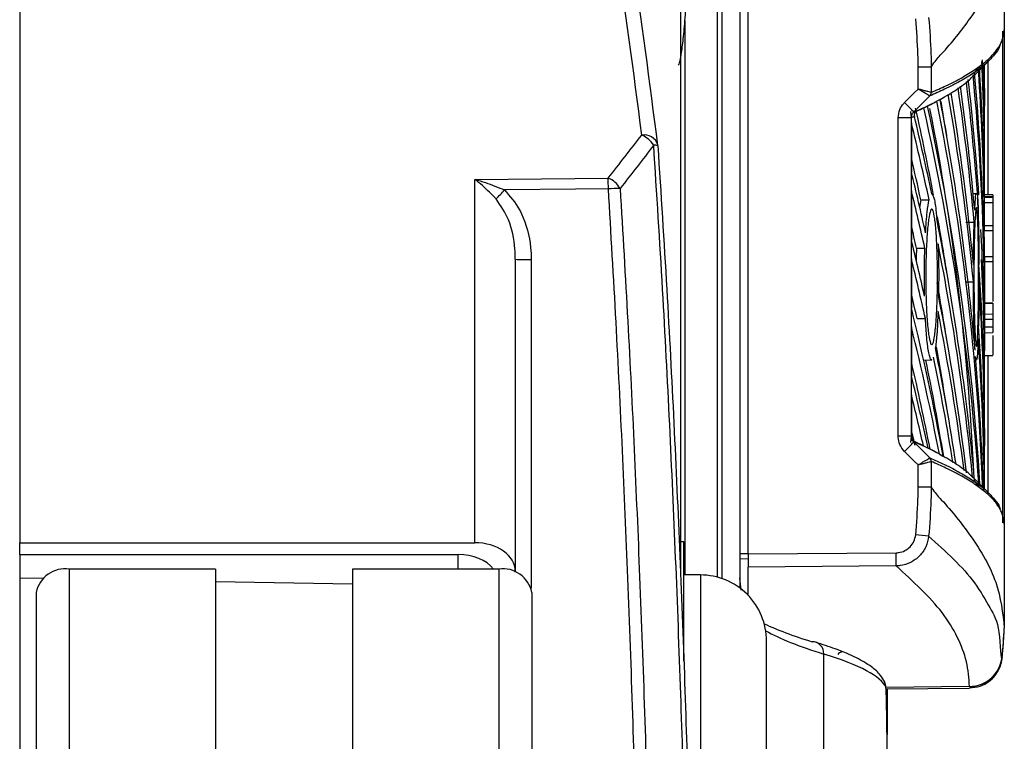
# Model space of a CAD drawing. Header units: millimetres. Extents: x 0 to 420, y 0 to 297.
# Tile 59 of 62: x 330.49 to 334.51, y 247.18 to 250.13. Entities that reach past the tile are written whole.
import ezdxf

# ---------------------------------------------------------------- set-up
doc = ezdxf.new("R2010")
doc.units = ezdxf.units.MM

msp = doc.modelspace()

# ---------------------------------------------------------------- linework, layer by layer
at = {"color": 7, "linetype": 'Continuous', "lineweight": 25}
for p, q in [((333.19106, 253.88378), (333.19106, 247.86091)), ((333.34174, 247.8495), (333.34174, 251.3881)), ((333.35989, 251.34204), (333.35989, 247.84401)), ((333.43417, 250.96824), (333.43417, 247.80486)), ((330.48982, 250.73666), (330.48982, 247.99011)), ((334.51467, 250.51171), (334.51467, 250.08654)), ((333.46794, 247.94445), (333.46794, 250.20818)), ((333.2092, 250.12443), (333.2092, 247.85849)), ((334.50872, 248.07198), (334.50872, 250.08065)), ((334.51467, 250.08652), (334.51467, 250.08654)), ((334.51467, 250.08654), (334.51467, 248.06609)), ((334.38612, 249.89461), (334.45378, 249.96211)), ((334.44706, 249.96312), (334.44706, 249.4116)), ((334.16243, 249.84412), (334.16243, 249.93411)), ((334.2157, 249.93423), (334.2157, 249.93424)), ((334.2157, 249.93424), (334.2157, 249.83015)), ((334.39319, 249.90954), (334.40822, 249.92937)), ((334.2157, 249.83015), (334.21592, 249.83015)), ((334.43363, 249.846), (334.43363, 249.77451)), ((334.21003, 249.81579), (334.20976, 249.81586)), ((334.25204, 249.80182), (334.27058, 249.8128)), ((334.43363, 249.56824), (334.43363, 249.77451)), ((334.0809, 248.42605), (334.0809, 249.72658)), ((334.13417, 249.72658), (334.0809, 249.72658)), ((334.13417, 249.72658), (334.13417, 248.42605)), ((334.13483, 249.7058), (334.13483, 249.50517)), ((334.43222, 249.66434), (334.4266, 249.66432)), ((334.43222, 249.45809), (334.43222, 249.66434)), ((333.09842, 249.61209), (333.09853, 249.61242)), ((334.43363, 249.40146), (334.43363, 249.56824)), ((332.34987, 249.47469), (332.89502, 249.4806)), ((332.34987, 247.99011), (332.34987, 249.47469)), ((334.13483, 249.42804), (334.13483, 249.22741)), ((334.17326, 249.39188), (334.16852, 249.36059)), ((334.17326, 249.39188), (334.20726, 249.39171)), ((334.40073, 249.41561), (334.38742, 249.41584)), ((334.43222, 249.38657), (334.4266, 249.38656)), ((334.43222, 249.18033), (334.43222, 249.38657)), ((334.4674, 249.40117), (334.43283, 249.40147)), ((334.4674, 249.41143), (334.43363, 249.41172)), ((334.4674, 249.40345), (334.43363, 249.40363)), ((334.4674, 249.41143), (334.4674, 249.40345)), ((334.4674, 249.40345), (334.4674, 249.40117)), ((334.4674, 249.40117), (334.4674, 249.37897)), ((334.43271, 249.37897), (334.43271, 249.28503)), ((334.4674, 249.37897), (334.43271, 249.37897)), ((334.4674, 249.37897), (334.4674, 249.28503)), ((334.35772, 249.29984), (334.39154, 249.29984)), ((334.4674, 249.28503), (334.43271, 249.28503)), ((334.4674, 249.26448), (334.43279, 249.2642)), ((334.4674, 249.28503), (334.4674, 249.26448)), ((334.4674, 249.26448), (334.4674, 249.15887)), ((334.1558, 249.19393), (334.18976, 249.19398)), ((332.51575, 249.14846), (332.51575, 247.8728)), ((332.58092, 249.14786), (332.58092, 247.80478)), ((334.13483, 249.15028), (334.13483, 248.94965)), ((334.4674, 249.15887), (334.43343, 249.15916)), ((334.4674, 249.15887), (334.4674, 249.13795)), ((334.43222, 249.10881), (334.4266, 249.1088)), ((334.43222, 248.90257), (334.43222, 249.10881)), ((334.4674, 249.13795), (334.43336, 249.13797)), ((334.43363, 249.0514), (334.43363, 249.13649)), ((334.4674, 249.13795), (334.4674, 249.11559)), ((334.4674, 249.13795), (334.4674, 248.97534)), ((334.35448, 249.05654), (334.3883, 249.05662)), ((334.4674, 248.96779), (334.43327, 248.96806)), ((334.4674, 248.96944), (334.4333, 248.96973)), ((334.43363, 248.96973), (334.43363, 248.97091)), ((334.43363, 248.84767), (334.43363, 248.9613)), ((334.4674, 248.96944), (334.4674, 248.96779)), ((334.4674, 248.96779), (334.4674, 248.92341)), ((334.15808, 248.9059), (334.19205, 248.90595)), ((334.43271, 248.90285), (334.43271, 248.87096)), ((334.4674, 248.90285), (334.43271, 248.90285)), ((334.4674, 248.92341), (334.43279, 248.92369)), ((334.4674, 248.92341), (334.4674, 248.90285)), ((334.4674, 248.90285), (334.4674, 248.87096)), ((334.13483, 248.87252), (334.13483, 248.67189)), ((334.4674, 248.87096), (334.43271, 248.87096)), ((334.4674, 248.87096), (334.4674, 248.84876)), ((334.43283, 248.84846), (334.4674, 248.84876)), ((334.18483, 248.7367), (334.21821, 248.73728)), ((334.39855, 248.73699), (334.40076, 248.73702)), ((334.43363, 248.66346), (334.43363, 248.77397)), ((334.43363, 248.75545), (334.4674, 248.75575)), ((334.44706, 248.75254), (334.44706, 248.18723)), ((334.43363, 248.45719), (334.43363, 248.66346)), ((334.13483, 248.59476), (334.13483, 248.42577)), ((334.43363, 248.45719), (334.43363, 248.3857)), ((334.13417, 248.42605), (334.0809, 248.42605)), ((334.13417, 248.42605), (334.13483, 248.42577)), ((334.14484, 248.40175), (334.14455, 248.40187)), ((334.43363, 248.21062), (334.43363, 248.3857)), ((334.21003, 248.33684), (334.20976, 248.33677)), ((334.16243, 248.21852), (334.16243, 248.30851)), ((334.2157, 248.32248), (334.2157, 248.2184)), ((334.21592, 248.32248), (334.2157, 248.32248)), ((334.45378, 248.19052), (334.38599, 248.25816)), ((334.2157, 248.2184), (334.2157, 248.2184)), ((334.41129, 248.21854), (334.39318, 248.2431)), ((334.51467, 248.06609), (334.51467, 248.06611)), ((334.51467, 248.06609), (334.51467, 247.64092)), ((330.48982, 247.99011), (332.34987, 247.99011)), ((330.48982, 247.94236), (330.48982, 247.99011)), ((333.20457, 247.99355), (333.19106, 247.99355)), ((333.20457, 247.50645), (333.20457, 247.99355)), ((330.48982, 247.94236), (332.28234, 247.94236)), ((330.48982, 247.94236), (330.48982, 247.84686)), ((332.28234, 247.88252), (332.28234, 247.94236)), ((333.46794, 247.94418), (333.43417, 247.94418)), ((333.46794, 247.94445), (334.07262, 247.9493)), ((333.46794, 247.94445), (333.46794, 247.89062)), ((333.46794, 247.92341), (333.43417, 247.924)), ((334.07262, 247.89547), (333.46794, 247.89062)), ((333.46794, 247.77497), (333.46794, 247.89062)), ((330.69241, 247.88252), (330.69241, 185.80537)), ((331.29006, 247.88252), (330.69241, 247.88252)), ((331.29006, 247.88252), (331.29006, 185.80537)), ((332.44822, 247.88252), (331.85057, 247.88252)), ((331.85057, 247.88252), (331.85057, 185.80537)), ((332.44822, 247.88252), (332.44822, 185.80537)), ((332.51575, 247.86973), (332.51575, 247.8728)), ((333.2721, 247.85849), (333.20457, 247.85849)), ((333.2721, 247.85849), (333.2721, 246.71046)), ((330.48982, 247.84686), (330.58519, 247.84509)), ((330.48982, 247.84686), (330.48982, 246.49282)), ((331.29006, 247.83204), (331.85057, 247.82167)), ((330.55735, 247.78702), (330.55735, 185.74425)), ((332.58328, 247.78702), (332.58328, 185.70986)), ((334.51467, 247.64092), (334.51467, 247.64091)), ((333.54275, 246.98059), (333.54275, 247.58837)), ((333.77669, 246.82067), (333.77669, 247.53538)), ((334.50542, 247.52253), (334.50541, 247.52155)), ((334.3723, 247.40217), (334.03083, 247.3992)), ((334.03141, 247.39325), (334.37232, 247.39623)), ((334.0352, 247.39328), (334.0352, 247.2051)), ((334.37228, 247.4012), (334.3723, 247.40217)), ((334.3723, 247.40217), (334.37229, 247.40309)), ((334.0352, 246.67751), (334.0352, 247.2051))]:
    msp.add_line(p, q, dxfattribs=at)
at = {"color": 7, "linetype": 'Continuous', "lineweight": 25, "flags": 128}
for points in [[(334.10698, 249.78905), (334.14679, 249.82859), (334.16243, 249.84412)], [(334.21003, 249.81579), (334.17729, 249.78327), (334.14455, 249.75076)], [(332.89619, 249.43634), (332.76122, 249.43486), (332.47155, 249.43168)], [(334.14455, 248.40187), (334.17729, 248.36936), (334.18436, 248.36234), (334.21003, 248.33684)], [(334.16243, 248.30851), (334.14679, 248.32404), (334.10698, 248.36358)]]:
    msp.add_lwpolyline(points, dxfattribs=at)
at = {"color": 7, "linetype": 'Continuous', "lineweight": 25}
for centre, radius, start, end in [((334.19533, 249.83025), 0.02037, 315.07937, 359.72225), ((334.19573, 249.83004), 0.02019, 315.10801, 0.30373), ((332.43098, 248.10688), 2.37459, 43.81093, 45.10542), ((333.04349, 249.59957), 0.05716, 16.95439, 101.2552), ((332.99447, 249.56031), 0.10256, 32.03423, 68.33729), ((333.08607, 249.58443), 0.03064, 65.99295, 98.72113), ((333.03115, 249.60789), 0.06753, 3.84622, 7.10344), ((331.50823, 249.42154), 1.38804, 0.61102, 2.43872), ((332.85545, 249.38511), 0.10336, 30.91738, 67.49623), ((328.72745, 252.84496), 5.06643, 317.08001, 317.64641), ((332.95758, 248.48135), 0.95696, 90.80531, 93.67786), ((332.565, 250.97543), 1.82763, 268.45571, 270.4991), ((332.43098, 250.04576), 2.37459, 314.89458, 316.18907), ((334.19533, 248.32238), 0.02037, 0.27775, 44.92063), ((334.19573, 248.32259), 0.02019, 359.69627, 44.89199), ((332.2266, 228.25641), 19.85915, 84.281638, 84.435221), ((332.21203, 247.92239), 1.86079, 359.1712, 0.8288), ((330.67553, 247.76315), 0.12057, 81.95053, 168.57825), ((332.4651, 247.76315), 0.12057, 11.42175, 98.04947), ((333.27262, 247.58837), 0.27012, 0, 90.11202), ((332.33539, 247.75339), 2.18218, 353.95163, 357.04549), ((333.72846, 247.53757), 0.04828, 357.40105, 89.52064), ((333.85122, 247.52336), 0.02027, 90.45949, 150.36316), ((334.37132, 247.53797), 0.13489, 270.41461, 353.82073), ((334.37133, 247.53704), 0.13488, 270.41075, 353.82145), ((333.98008, 247.39965), 0.05025, 359.8111, 24.79027)]:
    msp.add_arc(centre, radius, start, end, dxfattribs=at)
for centre, major_axis, ratio, start_param, end_param in [((265.83002, 246.29134), (67.45325, -1.66459), 0.7068915, 0.1054682, 0.1218529), ((265.82884, 246.2436), (67.52079, -1.66459), 0.7068919, 0.1054508, 0.1218355), ((276.50553, 248.94957), (57.92745, 0.66049), 0.414169, 0.0022627, 0.0144268), ((276.50553, 250.11542), (57.92745, -0.66049), 0.414169, 0.0047223, 0.0211709), ((276.50553, 249.5599), (57.92745, -0.66049), 0.414169, 0.0117072, 0.0420913), ((276.50553, 248.6718), (57.92745, 0.66049), 0.414169, 0.0022627, 0.0243901), ((276.50553, 249.83766), (57.92745, -0.66049), 0.414169, 0.0117072, 0.0316326), ((276.50553, 249.22733), (57.92745, 0.66049), 0.414169, 6.278463, 6.2853722), ((276.50553, 250.39318), (57.92745, -0.66049), 0.414169, 0.0047223, 0.0086947), ((276.50553, 248.11628), (57.92745, 0.66049), 0.414169, 0.0240945, 0.0458476), ((276.50553, 249.28214), (57.92745, -0.66049), 0.414169, 0.0329197, 0.0525483), ((276.50553, 248.39404), (57.92745, 0.66049), 0.414169, 0.0022627, 0.0353713), ((276.50553, 248.72661), (57.92745, -0.66049), 0.414169, 0.0442301, 0.0734632), ((276.50553, 247.83852), (57.92745, 0.66049), 0.414169, 0.033401, 0.0563287), ((276.50553, 249.00438), (57.92745, -0.66049), 0.414169, 0.0419088, 0.0630051), ((276.50553, 247.283), (57.92745, 0.66049), 0.414169, 0.0115906, 0.0773114), ((276.50553, 248.44885), (57.92745, -0.66049), 0.414169, 0.0411984, 0.0839242), ((276.50553, 247.56076), (57.89369, 0.6601), 0.414169, 0.0598804, 0.0656856), ((276.50553, 247.56076), (57.92745, 0.66049), 0.414169, 0.034843, 0.0668161), ((276.50553, 247.00524), (57.89369, 0.6601), 0.414169, 0.0729226, 0.0878341), ((276.50553, 247.00524), (57.92745, 0.66049), 0.414169, 0.0237289, 0.0878165), ((276.50553, 248.17109), (57.92745, -0.66049), 0.414169, 0.0299622, 0.0943899), ((276.50553, 247.283), (57.89369, 0.6601), 0.414169, 0.0141572, 0.0761479), ((276.50553, 246.72748), (57.92745, 0.66049), 0.414169, 0.0837126, 0.0968905), ((276.50553, 247.89333), (57.92745, -0.66049), 0.414169, 0.0909805, 0.1042147), ((276.50553, 246.72748), (57.89369, 0.6601), 0.414169, 0.0837848, 0.0910005), ((276.50553, 247.61557), (57.92745, -0.66049), 0.414169, 0.0959725, 0.1063351), ((276.50553, 246.44971), (57.92745, 0.66049), 0.414169, 0.0870683, 0.0968905), ((276.50553, 247.89333), (57.92745, -0.66049), 0.414169, 0.0420966, 0.0868578), ((276.50553, 247.00524), (57.89369, 0.6601), 0.414169, 0.0598804, 0.0691882), ((276.50553, 246.44971), (57.89369, 0.6601), 0.414169, 0.0871333, 0.0910005), ((276.50553, 249.28214), (57.92745, -0.66049), 0.414169, 0.0117072, 0.0270214), ((276.50553, 248.59045), (57.92748, 0.65525), 0.4082381, 6.2785675, 6.2839677), ((276.50553, 247.33781), (57.92745, -0.66049), 0.414169, 0.0967159, 0.1063351), ((276.50553, 246.72748), (57.92745, 0.66049), 0.414169, 0.0362876, 0.0761732), ((276.50553, 246.17195), (57.92745, 0.66049), 0.414169, 0.0866377, 0.0968905), ((276.50553, 248.11628), (57.92745, 0.66049), 0.414169, 6.278463, 6.2986412), ((276.50553, 249.00438), (57.92745, -0.66049), 0.414169, 0.0047223, 0.0326422), ((276.50553, 246.72748), (57.89369, 0.6601), 0.414169, 0.0598804, 0.0695234), ((276.50553, 247.83852), (57.92745, 0.66049), 0.414169, 6.278463, 6.3063292), ((276.50553, 246.17195), (57.89369, 0.6601), 0.414169, 0.0867025, 0.0910005), ((276.50553, 247.61557), (57.92745, -0.66049), 0.414169, 0.055059, 0.0852756), ((276.50553, 247.06005), (57.92745, -0.66049), 0.414169, 0.0810152, 0.1063351), ((276.50553, 249.59744), (57.92748, -0.65525), 0.4082376, 6.2824029, 6.2842795), ((276.50553, 246.44971), (57.92745, 0.66049), 0.414169, 0.049026, 0.0762175), ((276.50553, 245.89419), (57.92745, 0.66049), 0.414169, 0.0750772, 0.0968905), ((276.50553, 248.72661), (57.92745, -0.66049), 0.414169, 0.006069, 0.0337156), ((276.50553, 247.56076), (57.92745, 0.66049), 0.414169, 6.2828439, 6.3082781), ((276.50553, 247.33781), (57.92745, -0.66049), 0.414169, 0.0680315, 0.0879399), ((276.50553, 246.44971), (57.89369, 0.6601), 0.414169, 0.0598804, 0.0702464), ((276.50553, 246.17195), (57.89369, 0.6601), 0.414169, 0.0630745, 0.0796118), ((276.50553, 246.17195), (57.92745, 0.66049), 0.414169, 0.0620414, 0.0800454), ((276.50553, 248.44885), (57.92745, -0.66049), 0.414169, 0.0172929, 0.0401415), ((276.50553, 245.89419), (57.89369, 0.6601), 0.414169, 0.075962, 0.0910005), ((276.50553, 246.78228), (57.92745, -0.66049), 0.414169, 0.0940112, 0.1063351), ((276.50553, 245.61643), (57.92745, 0.66049), 0.414169, 0.0881343, 0.0968905), ((276.50553, 245.61643), (57.89369, 0.6601), 0.414169, 0.0882646, 0.0910005), ((332.34692, 247.87072), (0.1688, 0.00417), 0.7068915, 6.2657426, 7.8190857), ((332.27939, 247.82296), (0.1688, 0.00417), 0.7068915, 0.4873693, 1.5359004), ((342.38292, 247.63917), (8.9985, -0.15871), 0.0830679, 3.3253146, 3.4206413), ((342.38203, 247.5887), (8.94785, -0.15872), 0.0835378, 3.2966711, 3.420658), ((327.28209, 247.49566), (6.7531, -0.1182), 0.0824453, 0.0393937, 0.2790266), ((327.28209, 247.33877), (5.45383, -4.08623), 0.9746097, 0.6424295, 0.6608053)]:
    msp.add_ellipse(centre, major_axis=major_axis, ratio=ratio, start_param=start_param, end_param=end_param, dxfattribs=at)
for points, knots in [([(334.2157, 249.93424), (334.21801, 249.93788), (334.23222, 249.96035), (334.29218, 250.02289), (334.39528, 250.1532), (334.49436, 250.32471), (334.5079, 250.44935), (334.51467, 250.51171)], [0, 0, 0, 0, 0.0117013, 0.0722088, 0.3141935, 0.6568871, 1, 1, 1, 1]), ([(333.18127, 249.9417), (333.18254, 249.94237), (333.1862, 249.94431), (333.19322, 249.97712), (333.20152, 250.03647), (333.20948, 250.12082), (333.21671, 250.22401), (333.22058, 250.30581), (333.22251, 250.34666)], [0, 0, 0, 0, 0.0960014, 0.2763394, 0.4576624, 0.637983, 0.8192483, 1, 1, 1, 1]), ([(334.16243, 249.93411), (334.16224, 249.9514), (334.16154, 250.01702), (334.15625, 250.08246), (334.15236, 250.13066)], [0, 0, 0, 0, 0.2634259, 1, 1, 1, 1]), ([(334.20534, 250.13589), (334.20934, 250.08647), (334.21477, 250.01933), (334.2155, 249.952), (334.2157, 249.93423)], [0, 0, 0, 0, 0.7361158, 1, 1, 1, 1]), ([(334.21592, 249.83015), (334.23651, 249.83925), (334.28207, 249.85938), (334.34195, 249.8906), (334.39622, 249.92381), (334.42926, 249.94874), (334.45764, 249.97368), (334.48113, 249.99861), (334.5081, 250.03899), (334.51215, 250.0683), (334.51467, 250.08652)], [0, 0, 0, 0, 0.1067875, 0.2363437, 0.3660006, 0.49568, 0.5280684, 0.6576246, 0.7871807, 1, 1, 1, 1]), ([(334.49724, 250.02588), (334.49666, 250.0231), (334.49375, 250.00922), (334.47442, 249.98427), (334.45175, 249.95933), (334.42331, 249.9344), (334.39031, 249.90946), (334.33604, 249.87625), (334.27617, 249.84502), (334.23062, 249.82489), (334.21003, 249.81579)], [0, 0, 0, 0, 0.0396272, 0.1976877, 0.3557482, 0.3952626, 0.5534735, 0.711657, 0.8697175, 1, 1, 1, 1]), ([(334.2157, 249.93423), (334.21448, 249.93423), (334.21205, 249.93422), (334.20113, 249.9342), (334.18616, 249.93416), (334.17233, 249.93413), (334.1643, 249.93411), (334.16243, 249.93411)], [0, 0, 0, 0, 0.2310628, 0.4621255, 0.6931886, 0.9283933, 1, 1, 1, 1]), ([(334.15035, 249.75213), (334.17199, 249.76205), (334.22309, 249.78547), (334.27784, 249.81549), (334.33051, 249.84895), (334.36618, 249.87464), (334.38374, 249.89352), (334.38897, 249.89914)], [0, 0, 0, 0, 0.2007927, 0.4740831, 0.6107252, 0.8840156, 1, 1, 1, 1]), ([(334.20976, 249.81586), (334.20876, 249.81648), (334.20678, 249.81771), (334.198, 249.82298), (334.18579, 249.83026), (334.17329, 249.83769), (334.16525, 249.84245), (334.16255, 249.84405), (334.16243, 249.84412)], [0, 0, 0, 0, 0.2164201, 0.4299321, 0.6491465, 0.8823001, 0.9946844, 1, 1, 1, 1]), ([(334.2157, 249.83015), (334.21457, 249.83046), (334.21233, 249.83107), (334.20245, 249.83367), (334.18871, 249.83727), (334.17465, 249.84094), (334.1656, 249.84329), (334.16257, 249.84408), (334.16243, 249.84412)], [0, 0, 0, 0, 0.2164201, 0.4299321, 0.6491465, 0.8823001, 0.9946844, 1, 1, 1, 1]), ([(334.0809, 249.72658), (334.08222, 249.73811), (334.08468, 249.75951), (334.09771, 249.77948), (334.10576, 249.78779), (334.10698, 249.78905)], [0, 0, 0, 0, 0.4977123, 0.9237782, 1, 1, 1, 1]), ([(334.20091, 249.77476), (334.20678, 249.77772), (334.21985, 249.7843), (334.23209, 249.79088), (334.23883, 249.7945)], [0, 0, 0, 0, 0.4492129, 1, 1, 1, 1]), ([(334.25204, 249.80182), (334.25123, 249.80137), (334.2469, 249.79893), (334.24245, 249.79649), (334.23883, 249.7945)], [0, 0, 0, 0, 0.18503, 1, 1, 1, 1]), ([(334.13133, 249.75293), (334.13186, 249.74726), (334.13274, 249.73789), (334.13375, 249.72985), (334.13416, 249.72666), (334.13417, 249.72658)], [0, 0, 0, 0, 0.5998185, 0.9900583, 1, 1, 1, 1]), ([(334.14455, 249.75076), (334.14407, 249.75027), (334.14091, 249.74706), (334.13639, 249.73997), (334.13431, 249.73175), (334.13419, 249.72729), (334.13417, 249.72658)], [0, 0, 0, 0, 0.07710683, 0.50531813, 0.92152329, 1, 1, 1, 1]), ([(334.14342, 249.74769), (334.14864, 249.75004), (334.16321, 249.75659), (334.17695, 249.76314), (334.18578, 249.76734)], [0, 0, 0, 0, 0.3579755, 1, 1, 1, 1]), ([(334.14455, 249.75076), (334.14512, 249.751), (334.14759, 249.75206), (334.15003, 249.75311), (334.15191, 249.75392)], [0, 0, 0, 0, 0.231001, 1, 1, 1, 1]), ([(334.15191, 249.75392), (334.14929, 249.74918), (334.14533, 249.74201), (334.1467, 249.73468), (334.14716, 249.7322)], [0, 0, 0, 0, 0.6608732, 1, 1, 1, 1]), ([(334.20091, 249.77476), (334.2, 249.77431), (334.19546, 249.77205), (334.19041, 249.76958), (334.18622, 249.76756), (334.18578, 249.76734)], [0, 0, 0, 0, 0.1825482, 0.9127414, 1, 1, 1, 1]), ([(334.14716, 249.7322), (334.1436, 249.73065), (334.1393, 249.72878), (334.13493, 249.72691), (334.13417, 249.72658)], [0, 0, 0, 0, 0.8265638, 1, 1, 1, 1]), ([(332.89502, 249.4806), (332.91818, 249.50966), (332.9645, 249.56779), (333.00972, 249.62635), (333.03233, 249.65563)], [0, 0, 0, 0, 0.5000195, 1, 1, 1, 1]), ([(333.08142, 249.61472), (333.05881, 249.58519), (333.0136, 249.52613), (332.96729, 249.46752), (332.94413, 249.43822)], [0, 0, 0, 0, 0.5000218, 1, 1, 1, 1]), ([(333.22424, 246.2021), (333.22319, 246.25076), (333.21861, 246.46297), (333.20878, 246.84958), (333.19244, 247.37723), (333.17219, 247.91988), (333.14746, 248.47317), (333.11821, 249.03784), (333.09396, 249.41809), (333.08142, 249.61472)], [0, 0, 0, 0, 0.04606899, 0.20089489, 0.35572093, 0.51796751, 0.67493676, 0.83190644, 1, 1, 1, 1]), ([(333.09842, 249.61209), (333.11096, 249.41686), (333.13519, 249.03934), (333.16444, 248.47869), (333.18918, 247.92937), (333.20946, 247.39061), (333.22582, 246.86677), (333.23593, 246.47282), (333.24068, 246.25274), (333.24194, 246.19475)], [0, 0, 0, 0, 0.1665555, 0.32208, 0.4776041, 0.6383492, 0.7917368, 0.9451243, 1, 1, 1, 1]), ([(332.43762, 249.39484), (332.41902, 249.41397), (332.39029, 249.44352), (332.36058, 249.46688), (332.35003, 249.47458), (332.34987, 249.47469)], [0, 0, 0, 0, 0.6439995, 0.9946442, 1, 1, 1, 1]), ([(332.34987, 249.47469), (332.35012, 249.47463), (332.36472, 249.47083), (332.40575, 249.459), (332.44569, 249.44242), (332.47155, 249.43168)], [0, 0, 0, 0, 0.0061917, 0.3563162, 1, 1, 1, 1]), ([(332.47155, 249.43168), (332.49419, 249.40615), (332.52109, 249.37581), (332.55947, 249.29727), (332.57837, 249.22801), (332.5804, 249.16436), (332.58092, 249.14786)], [0, 0, 0, 0, 0.32549754, 0.38674551, 0.84101643, 1, 1, 1, 1]), ([(333.0245, 246.24324), (333.02053, 246.4136), (333.01259, 246.75433), (332.99641, 247.29111), (332.97713, 247.82922), (332.95422, 248.36583), (332.92814, 248.8979), (332.90696, 249.2549), (332.89619, 249.43634)], [0, 0, 0, 0, 0.1696399, 0.3392798, 0.5133458, 0.673769, 0.8341923, 1, 1, 1, 1]), ([(332.94413, 249.43822), (332.95491, 249.25724), (332.97612, 248.90119), (333.00223, 248.37051), (333.02514, 247.83532), (333.04455, 247.2951), (333.06089, 246.75291), (333.06891, 246.40686), (333.07292, 246.23383)], [0, 0, 0, 0, 0.1647328, 0.3241031, 0.4834733, 0.6563822, 0.8281911, 1, 1, 1, 1]), ([(332.51575, 249.14846), (332.51532, 249.16274), (332.5137, 249.21744), (332.49745, 249.30592), (332.45611, 249.36737), (332.43762, 249.39484)], [0, 0, 0, 0, 0.1634399, 0.6260753, 1, 1, 1, 1]), ([(334.19263, 249.25714), (334.19474, 249.28769), (334.19875, 249.34538), (334.20453, 249.37689), (334.20726, 249.39171)], [0, 0, 0, 0, 0.5295417, 1, 1, 1, 1]), ([(334.21826, 249.41535), (334.22151, 249.41147), (334.22805, 249.40369), (334.23462, 249.35862), (334.23763, 249.32463), (334.23834, 249.31658)], [0, 0, 0, 0, 0.431457, 0.865462, 1, 1, 1, 1]), ([(334.39358, 249.34964), (334.39451, 249.36493), (334.39664, 249.39974), (334.39922, 249.42067), (334.40058, 249.41447), (334.4007, 249.41391)], [0, 0, 0, 0, 0.4164318, 0.9479416, 1, 1, 1, 1]), ([(334.40406, 249.39996), (334.40517, 249.38492), (334.40738, 249.35483), (334.40968, 249.26851), (334.41074, 249.18749), (334.41099, 249.13867), (334.41105, 249.12725)], [0, 0, 0, 0, 0.3026632, 0.605193, 0.9075685, 1, 1, 1, 1]), ([(334.43283, 249.40129), (334.43282, 249.40119), (334.4328, 249.40097), (334.43276, 249.39761), (334.43273, 249.39221), (334.43271, 249.38565), (334.43271, 249.38105), (334.43271, 249.37897)], [0, 0, 0, 0, 0.1791483, 0.3938237, 0.6084978, 0.8231687, 1, 1, 1, 1]), ([(334.23495, 248.88185), (334.23294, 248.86178), (334.22893, 248.82165), (334.22107, 248.79617), (334.21287, 248.80077), (334.20509, 248.83705), (334.19872, 248.90039), (334.19455, 248.98359), (334.19312, 249.07703), (334.19459, 249.17018), (334.19876, 249.25272), (334.2051, 249.31559), (334.21284, 249.3517), (334.22106, 249.35679), (334.22883, 249.33008), (334.23528, 249.27454), (334.23975, 249.19664), (334.24183, 249.10522), (334.2413, 249.01109), (334.23873, 248.93422), (334.236, 248.89636), (334.23495, 248.88185)], [0, 0, 0, 0, 0.05380404, 0.10760312, 0.16151831, 0.21550142, 0.26942201, 0.32316797, 0.37670505, 0.43010079, 0.48349336, 0.5370217, 0.59075653, 0.64466936, 0.69865246, 0.75257487, 0.80634185, 0.85992939, 0.91338519, 0.9668046, 1, 1, 1, 1]), ([(334.40711, 248.87474), (334.40635, 248.85452), (334.40483, 248.81409), (334.40176, 248.78912), (334.39847, 248.7949), (334.39528, 248.83287), (334.39261, 248.8982), (334.39085, 248.98364), (334.39026, 249.07949), (334.39093, 249.17495), (334.39276, 249.25929), (334.39547, 249.32303), (334.39868, 249.35899), (334.40197, 249.36309), (334.40497, 249.33482), (334.40737, 249.27738), (334.40899, 249.19729), (334.40971, 249.10348), (334.4095, 249.007), (334.40854, 248.92823), (334.40751, 248.8896), (334.40711, 248.87474)], [0, 0, 0, 0, 0.05370085, 0.107401, 0.16111805, 0.214849, 0.26857504, 0.32227575, 0.37594176, 0.42958299, 0.48322434, 0.53689062, 0.59059154, 0.64431766, 0.69804855, 0.75176548, 0.80545946, 0.8591318, 0.91279031, 0.96644543, 1, 1, 1, 1]), ([(334.38843, 249.12759), (334.38878, 249.16473), (334.38939, 249.22783), (334.39091, 249.27885), (334.39154, 249.29984)], [0, 0, 0, 0, 0.5886716, 1, 1, 1, 1]), ([(334.43271, 249.28503), (334.43271, 249.28251), (334.43271, 249.27745), (334.43273, 249.27074), (334.43276, 249.26637), (334.43278, 249.26475), (334.43279, 249.2642)], [0, 0, 0, 0, 0.2844746, 0.5694513, 0.8544304, 1, 1, 1, 1]), ([(334.1558, 249.19393), (334.15519, 249.17807), (334.15456, 249.16154), (334.15451, 249.144), (334.15451, 249.14329)], [0, 0, 0, 0, 0.9594859, 1, 1, 1, 1]), ([(334.18869, 248.99718), (334.18816, 249.0346), (334.18723, 249.10129), (334.18899, 249.16571), (334.18976, 249.19398)], [0, 0, 0, 0, 0.5610233, 1, 1, 1, 1]), ([(334.24419, 249.21181), (334.24517, 249.17599), (334.24705, 249.10715), (334.2462, 249.03535), (334.24579, 249.00091)], [0, 0, 0, 0, 0.520389, 1, 1, 1, 1]), ([(334.43343, 249.15897), (334.43342, 249.15888), (334.43341, 249.1587), (334.43339, 249.15542), (334.43337, 249.15007), (334.43336, 249.14388), (334.43336, 249.13967), (334.43336, 249.13797)], [0, 0, 0, 0, 0.1800885, 0.4029794, 0.6258698, 0.8487592, 1, 1, 1, 1]), ([(334.43336, 249.13797), (334.43337, 249.08256), (334.43338, 248.98706), (334.43352, 248.87082), (334.43362, 248.80486), (334.43363, 248.78175), (334.43363, 248.77397)], [0, 0, 0, 0, 0.3858589, 0.6649336, 0.8871478, 1, 1, 1, 1]), ([(334.3951, 248.77707), (334.39437, 248.78926), (334.39244, 248.82143), (334.38995, 248.89964), (334.38858, 248.98685), (334.38836, 249.04066), (334.3883, 249.05662)], [0, 0, 0, 0, 0.2012869, 0.5312186, 0.8609815, 1, 1, 1, 1]), ([(334.41114, 249.05404), (334.41098, 249.01614), (334.41071, 248.95184), (334.4097, 248.89754), (334.40928, 248.87525)], [0, 0, 0, 0, 0.5894269, 1, 1, 1, 1]), ([(334.4333, 248.96942), (334.4333, 248.96949), (334.43329, 248.96964), (334.43328, 248.96862), (334.43327, 248.96806)], [0, 0, 0, 0, 0.4588003, 1, 1, 1, 1]), ([(334.21815, 248.7407), (334.2174, 248.73964), (334.21339, 248.73403), (334.20596, 248.76235), (334.19752, 248.82022), (334.19377, 248.8789), (334.19205, 248.90595)], [0, 0, 0, 0, 0.07479935, 0.39881248, 0.72279079, 1, 1, 1, 1]), ([(334.24398, 248.9351), (334.24245, 248.90189), (334.23974, 248.84288), (334.23517, 248.80399), (334.23317, 248.78699)], [0, 0, 0, 0, 0.56283687, 1, 1, 1, 1]), ([(334.43279, 248.92369), (334.43277, 248.92253), (334.43275, 248.92018), (334.43272, 248.91411), (334.43271, 248.90803), (334.43271, 248.90418), (334.43271, 248.90285)], [0, 0, 0, 0, 0.2798496, 0.5648212, 0.8497894, 1, 1, 1, 1]), ([(334.43271, 248.87096), (334.43271, 248.86844), (334.43271, 248.86338), (334.43273, 248.85663), (334.43277, 248.85158), (334.4328, 248.84872), (334.43282, 248.84874), (334.43283, 248.84874)], [0, 0, 0, 0, 0.2143545, 0.4290874, 0.643822, 0.8585602, 1, 1, 1, 1]), ([(334.40789, 248.82299), (334.40696, 248.79999), (334.40509, 248.75387), (334.40259, 248.74298), (334.40133, 248.73753)], [0, 0, 0, 0, 0.4989175, 1, 1, 1, 1]), ([(334.4674, 248.83662), (334.4674, 248.82343), (334.4674, 248.79182), (334.4674, 248.76196), (334.4674, 248.75806), (334.4674, 248.75634)], [0, 0, 0, 0, 0.2849928, 0.6830324, 1, 1, 1, 1]), ([(334.40071, 248.73959), (334.39962, 248.74061), (334.39848, 248.74168), (334.39735, 248.75131), (334.3973, 248.7517)], [0, 0, 0, 0, 0.95858412, 1, 1, 1, 1]), ([(334.10698, 248.36358), (334.09972, 248.37262), (334.08618, 248.38948), (334.08115, 248.41281), (334.08093, 248.42437), (334.0809, 248.42605)], [0, 0, 0, 0, 0.4975078, 0.9271867, 1, 1, 1, 1]), ([(334.13417, 248.42605), (334.13416, 248.42597), (334.13375, 248.42278), (334.13274, 248.41474), (334.13186, 248.40538), (334.13133, 248.3997)], [0, 0, 0, 0, 0.0099417, 0.4001815, 1, 1, 1, 1]), ([(334.13417, 248.42605), (334.13419, 248.4254), (334.13431, 248.42091), (334.13639, 248.41184), (334.14169, 248.40537), (334.14455, 248.40187)], [0, 0, 0, 0, 0.0718682, 0.4987863, 1, 1, 1, 1]), ([(334.13483, 248.42577), (334.13534, 248.42133), (334.13628, 248.4131), (334.14129, 248.40542), (334.14438, 248.40223), (334.14484, 248.40175)], [0, 0, 0, 0, 0.4979723, 0.9247743, 1, 1, 1, 1]), ([(334.18407, 248.38611), (334.17808, 248.38897), (334.16525, 248.39508), (334.14868, 248.40262), (334.13807, 248.40731), (334.13483, 248.40875)], [0, 0, 0, 0, 0.3784171, 0.8098591, 1, 1, 1, 1]), ([(334.38897, 248.25349), (334.38374, 248.25912), (334.36618, 248.27799), (334.33051, 248.30368), (334.27783, 248.33714), (334.22109, 248.36828), (334.16703, 248.39283), (334.14271, 248.40387)], [0, 0, 0, 0, 0.1134097, 0.380634, 0.514243, 0.7814673, 1, 1, 1, 1]), ([(334.18407, 248.38611), (334.18501, 248.38566), (334.18969, 248.3834), (334.19597, 248.38033), (334.20123, 248.3777), (334.20287, 248.37689)], [0, 0, 0, 0, 0.1469211, 0.7346058, 1, 1, 1, 1]), ([(334.24929, 248.35236), (334.24477, 248.35486), (334.23536, 248.36007), (334.22015, 248.36812), (334.20905, 248.37379), (334.20313, 248.37676), (334.20287, 248.37689)], [0, 0, 0, 0, 0.3060679, 0.6376123, 0.9838287, 1, 1, 1, 1]), ([(334.16243, 248.30851), (334.16255, 248.30858), (334.16525, 248.31018), (334.17329, 248.31495), (334.18579, 248.32237), (334.198, 248.32965), (334.20678, 248.33492), (334.20876, 248.33615), (334.20976, 248.33677)], [0, 0, 0, 0, 0.0053156, 0.1176999, 0.3508535, 0.5700679, 0.7835799, 1, 1, 1, 1]), ([(334.21003, 248.33684), (334.23062, 248.32774), (334.27617, 248.30761), (334.33604, 248.27638), (334.39031, 248.24317), (334.42331, 248.21823), (334.45175, 248.1933), (334.47442, 248.16836), (334.49375, 248.14341), (334.49666, 248.12953), (334.49724, 248.12675)], [0, 0, 0, 0, 0.1302824, 0.288343, 0.4465265, 0.6047374, 0.6442518, 0.8023123, 0.9603728, 1, 1, 1, 1]), ([(334.24929, 248.35236), (334.25009, 248.35191), (334.25412, 248.34965), (334.25941, 248.34663), (334.26381, 248.34406), (334.26512, 248.3433)], [0, 0, 0, 0, 0.1494253, 0.747127, 1, 1, 1, 1]), ([(334.2751, 248.33737), (334.27508, 248.33738), (334.27186, 248.33936), (334.26848, 248.34133), (334.26512, 248.3433)], [0, 0, 0, 0, 0.0053381, 1, 1, 1, 1]), ([(334.16243, 248.30851), (334.16257, 248.30855), (334.1656, 248.30934), (334.17465, 248.31169), (334.18871, 248.31536), (334.20245, 248.31896), (334.21233, 248.32157), (334.21457, 248.32218), (334.2157, 248.32248)], [0, 0, 0, 0, 0.0053156, 0.1176999, 0.3508535, 0.5700679, 0.7835799, 1, 1, 1, 1]), ([(334.51467, 248.06611), (334.51215, 248.08433), (334.5081, 248.11364), (334.48113, 248.15402), (334.45764, 248.17896), (334.42926, 248.20389), (334.39622, 248.22882), (334.34195, 248.26203), (334.28207, 248.29325), (334.23651, 248.31339), (334.21592, 248.32248)], [0, 0, 0, 0, 0.2128192, 0.3423754, 0.4719316, 0.50432, 0.6339994, 0.7636564, 0.8932125, 1, 1, 1, 1]), ([(334.15236, 248.02197), (334.15625, 248.07017), (334.16154, 248.13561), (334.16224, 248.20124), (334.16243, 248.21852)], [0, 0, 0, 0, 0.7365741, 1, 1, 1, 1]), ([(334.16243, 248.21852), (334.1643, 248.21852), (334.17233, 248.2185), (334.18616, 248.21847), (334.20113, 248.21843), (334.21205, 248.21841), (334.21448, 248.2184), (334.2157, 248.2184)], [0, 0, 0, 0, 0.0716067, 0.3068114, 0.5378745, 0.7689372, 1, 1, 1, 1]), ([(334.2157, 248.2184), (334.2155, 248.20063), (334.21477, 248.1333), (334.20934, 248.06616), (334.20534, 248.01674)], [0, 0, 0, 0, 0.26388418, 1, 1, 1, 1]), ([(334.2157, 248.2184), (334.21801, 248.21475), (334.23222, 248.19228), (334.29218, 248.12974), (334.39528, 247.99943), (334.49436, 247.82793), (334.5079, 247.70328), (334.51467, 247.64092)], [0, 0, 0, 0, 0.0117013, 0.0722088, 0.3141935, 0.6568871, 1, 1, 1, 1]), ([(334.07262, 247.9493), (334.07584, 247.94945), (334.08806, 247.94999), (334.10883, 247.95645), (334.13092, 247.97258), (334.14707, 247.99521), (334.1506, 248.01305), (334.15236, 248.02197)], [0, 0, 0, 0, 0.08210774, 0.31165455, 0.54070711, 0.77036972, 1, 1, 1, 1]), ([(334.20534, 248.01674), (334.20236, 248.0019), (334.1964, 247.9722), (334.16949, 247.93452), (334.13277, 247.90758), (334.09827, 247.89671), (334.07797, 247.89573), (334.07262, 247.89547)], [0, 0, 0, 0, 0.2296881, 0.4595969, 0.6887793, 0.9180889, 1, 1, 1, 1]), ([(334.20534, 248.01674), (334.27474, 247.95459), (334.38051, 247.85986), (334.45831, 247.71889), (334.49954, 247.64956), (334.4995, 247.50328), (334.50542, 247.52346), (334.50542, 247.52346)], [0, 0, 0, 0, 0.3887669, 0.5925279, 0.7962893, 0.9999993, 1, 1, 1, 1]), ([(334.37229, 247.40309), (334.36981, 247.43672), (334.36483, 247.50399), (334.32575, 247.60458), (334.24739, 247.73537), (334.14188, 247.83203), (334.07262, 247.89547)], [0, 0, 0, 0, 0.2036202, 0.4072406, 0.6109477, 1, 1, 1, 1]), ([(333.4391, 247.79612), (333.43666, 247.81244), (333.43418, 247.82905), (333.43417, 247.84589), (333.43417, 247.8462)], [0, 0, 0, 0, 0.9817079, 1, 1, 1, 1]), ([(334.50525, 247.51547), (334.50722, 247.53525), (334.51118, 247.57474), (334.5135, 247.61436), (334.51467, 247.63415)], [0, 0, 0, 0, 0.5005685, 1, 1, 1, 1]), ([(334.02585, 247.42039), (334.02051, 247.42986), (334.00683, 247.45411), (333.97022, 247.486), (333.91144, 247.52104), (333.83511, 247.55381), (333.77077, 247.57472), (333.74294, 247.58377)], [0, 0, 0, 0, 0.1243288, 0.3184422, 0.5537349, 0.8070048, 1, 1, 1, 1]), ([(334.37279, 247.39768), (334.38754, 247.39869), (334.41593, 247.40062), (334.45105, 247.42057), (334.47593, 247.44427), (334.49149, 247.46831), (334.50024, 247.49003), (334.50426, 247.5072), (334.50557, 247.51768), (334.5058, 247.52149), (334.5058, 247.52156)], [0, 0, 0, 0, 0.2191321, 0.421732, 0.5896032, 0.7314094, 0.8479313, 0.9378161, 0.9988061, 1, 1, 1, 1]), ([(334.50542, 247.52346), (334.50542, 247.52346), (334.50542, 247.52315), (334.50542, 247.52284), (334.50542, 247.52253)], [0, 0, 0, 0, 0.0003655, 1, 1, 1, 1]), ([(334.0321, 247.37585), (334.03187, 247.38221), (334.03145, 247.39403), (334.03089, 247.40231), (334.02912, 247.41102), (334.02769, 247.41704), (334.02584, 247.42013), (334.02554, 247.42063)], [0, 0, 0, 0, 0.3817903, 0.7084151, 0.8426141, 0.9749819, 1, 1, 1, 1]), ([(334.03214, 247.37502), (334.03189, 247.38166), (334.03141, 247.39445), (334.03069, 247.39785), (334.03033, 247.39948)], [0, 0, 0, 0, 0.5187625, 1, 1, 1, 1]), ([(334.0352, 247.2051), (334.03515, 247.2128), (334.03507, 247.22415), (334.03482, 247.24508), (334.03473, 247.25182)], [0, 0, 0, 0, 0.6780258, 1, 1, 1, 1])]:
    msp.add_open_spline(points, degree=3, knots=knots, dxfattribs=at)

doc.saveas('drawing.dxf')
